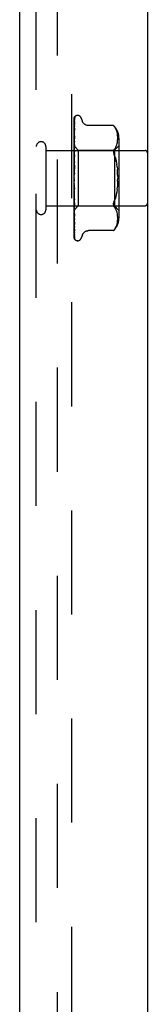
# Model space of a CAD drawing. Header units: inches. Extents: x 0 to 85, y 0 to 55.
# Tile 22 of 55: x 43.588 to 44.163, y 23.842 to 28.265. Entities that reach past the tile are written whole.
import ezdxf

# ---------------------------------------------------------------- set-up
doc = ezdxf.new("R2010")
doc.units = ezdxf.units.IN
doc.header["$LTSCALE"] = 4.675
doc.header["$MEASUREMENT"] = 0
doc.linetypes.add('HIDDEN', pattern=[0.2, 0.1, -0.1])
doc.layers.add('DEFAULT_2', color=8, linetype='HIDDEN')
doc.layers.add('FRONT_COVER', color=7, linetype='CONTINUOUS')

msp = doc.modelspace()

# ---------------------------------------------------------------- linework, layer by layer
at = {"layer": 'DEFAULT_2', "color": 8, "linetype": 'HIDDEN'}
for p, q in [((43.757762, 19.689227), (43.757762, 35.417227)), ((43.820762, 35.410227), (43.820762, 19.696227))]:
    msp.add_line(p, q, dxfattribs=at)
at = {"layer": 'FRONT_COVER', "color": 3, "linetype": 'Continuous'}
for p, q in [((43.587762, 35.571227), (43.587762, 19.535227)), ((44.162762, 35.598227), (44.162762, 19.508227))]:
    msp.add_line(p, q, dxfattribs=at)
at = {"layer": 'FRONT_COVER', "color": 8, "linetype": 'HIDDEN'}
for p, q in [((43.662762, 19.535227), (43.662762, 35.571227)), ((43.832762, 27.548652), (43.832762, 27.823496)), ((43.833548, 27.696541), (43.835405, 27.825634)), ((43.835074, 27.800268), (43.835405, 27.822569)), ((43.83759, 27.830282), (43.837514, 27.830184)), ((43.849258, 27.834477), (43.848429, 27.834477)), ((43.870395, 27.808468), (43.86492, 27.82351)), ((43.833548, 27.692706), (43.835074, 27.79674)), ((43.834404, 27.745253), (43.835405, 27.809761)), ((43.834404, 27.728888), (43.835405, 27.787674)), ((43.834405, 27.739154), (43.835405, 27.802453)), ((43.835074, 27.79674), (43.835405, 27.818848)), ((43.835404, 27.787675), (43.835435, 27.788022)), ((43.835568, 27.810868), (43.83558, 27.810904)), ((44.010413, 27.789277), (43.897894, 27.789277)), ((44.010413, 27.789277), (44.010946, 27.788702)), ((44.011351, 27.788255), (44.010748, 27.788917)), ((44.012468, 27.786994), (44.013851, 27.78537)), ((44.017498, 27.780403), (44.013851, 27.78537)), ((44.013851, 27.78537), (44.01749, 27.780416)), ((44.020575, 27.775267), (44.01749, 27.780416)), ((43.833548, 27.670211), (43.835405, 27.777043)), ((43.833548, 27.695191), (43.83473, 27.776942)), ((43.833548, 27.688702), (43.834404, 27.745253)), ((43.833548, 27.65236), (43.835404, 27.74353)), ((43.833548, 27.683823), (43.834405, 27.739154)), ((43.834404, 27.706163), (43.835404, 27.757102)), ((43.835397, 27.743432), (43.834627, 27.73653)), ((43.835404, 27.743526), (43.835397, 27.743441)), ((43.835404, 27.777038), (43.835406, 27.777099)), ((43.835406, 27.777099), (43.835416, 27.777208)), ((44.023056, 27.769921), (44.020561, 27.775295)), ((44.025022, 27.764484), (44.023037, 27.76997)), ((44.026523, 27.759043), (44.025, 27.764554)), ((44.027628, 27.75365), (44.026502, 27.759132)), ((44.028408, 27.748389), (44.02761, 27.753755)), ((44.028906, 27.743257), (44.028394, 27.748502)), ((44.029189, 27.738305), (44.028897, 27.743372)), ((44.029265, 27.733451), (44.029185, 27.738414)), ((43.705762, 27.695227), (43.705762, 27.411227)), ((43.832762, 27.697478), (43.851763, 27.678477)), ((43.834189, 27.690625), (43.833371, 27.681963)), ((43.833549, 27.696541), (43.833525, 27.696539)), ((43.833549, 27.69519), (43.833525, 27.695292)), ((43.833549, 27.692706), (43.833525, 27.692606)), ((43.833547, 27.630907), (43.835403, 27.70312)), ((43.833548, 27.67731), (43.834404, 27.728888)), ((43.833548, 27.661422), (43.834404, 27.706163)), ((43.835388, 27.702879), (43.834189, 27.690625)), ((43.834403, 27.677895), (43.835404, 27.719144)), ((43.835403, 27.703118), (43.835388, 27.702886)), ((44.014786, 27.678477), (44.034786, 27.698477)), ((44.017447, 27.686796), (44.020522, 27.691929)), ((44.020507, 27.691901), (44.023031, 27.697331)), ((44.023018, 27.697301), (44.025033, 27.702848)), ((44.025024, 27.702819), (44.026545, 27.708354)), ((44.026537, 27.708325), (44.027648, 27.713763)), ((44.027643, 27.713731), (44.028413, 27.718917)), ((44.028407, 27.71887), (44.028896, 27.723912)), ((44.028891, 27.723845), (44.029182, 27.728751)), ((44.029179, 27.728667), (44.029265, 27.733549)), ((44.034786, 27.732819), (44.034786, 27.373634)), ((43.705762, 27.677227), (44.152762, 27.677227)), ((43.832762, 27.682476), (43.833145, 27.680104)), ((43.833371, 27.681963), (43.832762, 27.675322)), ((43.832762, 27.665186), (43.833525, 27.669952)), ((43.832762, 27.668017), (43.833525, 27.661843)), ((43.832762, 27.645948), (43.833525, 27.65205)), ((43.832762, 27.64941), (43.833525, 27.642136)), ((43.833145, 27.680104), (43.833525, 27.677625)), ((43.833549, 27.688702), (43.833525, 27.688911)), ((43.833549, 27.683823), (43.833525, 27.683636)), ((43.833549, 27.677309), (43.833525, 27.677625)), ((43.833548, 27.670211), (43.833525, 27.669952)), ((43.833547, 27.661423), (43.833525, 27.661843)), ((43.833548, 27.65236), (43.833525, 27.65205)), ((43.833545, 27.606607), (43.835401, 27.657252)), ((43.833547, 27.641609), (43.834403, 27.677895)), ((43.835383, 27.656976), (43.83377, 27.639151)), ((43.834093, 27.635617), (43.834728, 27.654974)), ((43.834728, 27.654974), (43.835402, 27.675155)), ((43.835401, 27.657268), (43.835384, 27.656981)), ((43.851763, 27.678477), (43.851763, 27.427977)), ((43.851763, 27.678477), (44.014786, 27.678477)), ((44.017456, 27.686813), (44.013851, 27.681928)), ((44.014786, 27.678477), (44.014786, 27.427977)), ((43.83377, 27.639151), (43.832762, 27.627714)), ((43.832762, 27.62336), (43.833525, 27.630576)), ((43.832762, 27.627327), (43.833525, 27.619215)), ((43.835381, 27.607365), (43.832762, 27.577432)), ((43.832762, 27.598236), (43.833525, 27.606306)), ((43.832762, 27.602565), (43.833525, 27.59391)), ((43.833548, 27.641608), (43.833525, 27.642136)), ((43.833547, 27.630907), (43.833525, 27.630576)), ((43.833546, 27.61857), (43.833525, 27.619215)), ((43.833545, 27.606606), (43.833525, 27.606306)), ((43.833535, 27.580241), (43.835391, 27.607486)), ((43.83354, 27.593083), (43.834087, 27.603242)), ((43.833546, 27.61857), (43.834093, 27.635617)), ((43.834087, 27.603242), (43.834721, 27.614734)), ((43.834721, 27.614734), (43.835395, 27.626662)), ((43.835391, 27.607486), (43.835381, 27.607361)), ((44.022695, 27.627472), (44.024811, 27.616211)), ((44.026472, 27.604403), (44.024809, 27.616223)), ((44.026473, 27.604397), (44.027725, 27.592096)), ((43.832762, 27.571486), (43.833525, 27.580118)), ((43.832762, 27.57602), (43.833525, 27.567134)), ((43.833535, 27.580241), (43.833525, 27.580118)), ((44.029098, 27.566397), (44.02927, 27.553221)), ((43.832762, 27.544076), (43.833525, 27.552958)), ((43.832762, 27.548652), (43.833525, 27.539855)), ((43.832762, 27.283562), (43.832762, 27.544076)), ((43.832762, 27.516997), (43.833525, 27.525808)), ((43.832762, 27.521448), (43.833525, 27.513059)), ((43.833542, 27.512814), (43.833525, 27.513059)), ((43.834074, 27.520274), (43.833529, 27.526828)), ((43.834707, 27.512895), (43.834074, 27.520274)), ((43.83538, 27.505282), (43.834707, 27.512895)), ((44.026473, 27.502057), (44.027725, 27.514357)), ((44.029098, 27.540056), (44.02927, 27.553232)), ((43.832762, 27.491227), (43.833525, 27.499648)), ((43.832762, 27.495394), (43.833525, 27.487716)), ((43.832762, 27.467698), (43.833525, 27.475425)), ((43.832762, 27.471429), (43.833525, 27.46474)), ((43.834034, 27.489122), (43.832941, 27.501596)), ((43.833545, 27.500369), (43.833525, 27.499648)), ((43.833547, 27.487391), (43.833525, 27.487716)), ((43.833547, 27.476009), (43.833525, 27.475425)), ((43.835398, 27.473692), (43.833542, 27.512814)), ((43.834091, 27.486703), (43.833544, 27.500369)), ((43.835403, 27.425682), (43.833546, 27.487391)), ((43.834094, 27.455735), (43.833547, 27.476009)), ((43.835381, 27.473944), (43.834034, 27.489122)), ((43.834726, 27.471208), (43.834091, 27.486703)), ((43.8354, 27.455079), (43.834726, 27.471208)), ((43.835382, 27.473927), (43.835398, 27.473687)), ((44.024811, 27.490242), (44.022695, 27.478981)), ((44.026473, 27.502057), (44.024809, 27.49023)), ((43.705762, 27.429227), (44.152762, 27.429227)), ((43.832762, 27.454491), (43.833369, 27.447685)), ((43.832762, 27.44726), (43.833525, 27.454014)), ((43.832762, 27.450421), (43.833525, 27.444962)), ((43.832762, 27.430652), (43.833525, 27.436189)), ((43.832762, 27.433129), (43.833017, 27.431731)), ((43.83296, 27.409173), (43.851763, 27.427977)), ((43.833017, 27.431731), (43.833272, 27.430387)), ((43.833272, 27.430387), (43.833525, 27.429097)), ((43.833369, 27.447685), (43.834187, 27.43873)), ((43.833548, 27.464415), (43.833525, 27.46474)), ((43.833548, 27.454489), (43.833525, 27.454014)), ((43.833548, 27.444675), (43.833525, 27.444962)), ((43.833549, 27.436558), (43.833525, 27.436189)), ((43.833543, 27.428978), (43.833525, 27.429097)), ((43.833548, 27.428872), (43.833543, 27.428978)), ((43.835404, 27.382351), (43.833547, 27.464414)), ((43.834404, 27.41379), (43.833548, 27.454488)), ((43.834404, 27.398324), (43.833548, 27.444674)), ((43.834404, 27.388179), (43.833548, 27.436558)), ((43.834404, 27.376065), (43.833548, 27.428872)), ((43.834729, 27.432692), (43.834094, 27.455735)), ((43.834187, 27.43873), (43.835385, 27.425956)), ((43.835403, 27.408643), (43.834729, 27.432692)), ((43.835386, 27.42595), (43.835402, 27.425679)), ((43.851763, 27.427977), (44.014786, 27.427977)), ((44.012588, 27.446492), (44.011616, 27.44337)), ((44.012588, 27.446492), (44.013851, 27.449785)), ((44.017456, 27.41964), (44.013851, 27.424526)), ((44.014786, 27.427977), (44.034786, 27.407977)), ((43.832762, 27.408994), (43.83296, 27.409174)), ((43.833549, 27.422857), (43.833525, 27.422594)), ((43.833549, 27.417574), (43.833525, 27.417719)), ((43.833549, 27.413876), (43.833525, 27.41372)), ((43.833549, 27.411186), (43.833525, 27.411238)), ((43.833549, 27.409938), (43.833525, 27.409889)), ((43.834404, 27.368546), (43.833548, 27.422856)), ((43.834405, 27.360219), (43.833548, 27.417574)), ((43.834405, 27.355597), (43.833548, 27.413875)), ((43.834405, 27.351357), (43.833548, 27.411186)), ((43.834405, 27.349797), (43.833548, 27.409938)), ((43.833775, 27.398337), (43.834623, 27.389916)), ((43.835404, 27.367487), (43.834404, 27.41379)), ((43.835404, 27.345223), (43.834404, 27.398324)), ((43.835405, 27.333067), (43.834404, 27.388179)), ((43.834623, 27.389916), (43.835392, 27.382533)), ((43.835392, 27.382525), (43.835403, 27.382356)), ((44.020522, 27.414525), (44.017447, 27.419657)), ((44.023031, 27.409122), (44.020507, 27.414553)), ((44.025033, 27.403605), (44.023018, 27.409152)), ((44.026545, 27.398099), (44.025024, 27.403635)), ((44.027648, 27.39269), (44.026537, 27.398128)), ((44.028413, 27.387536), (44.027643, 27.392722)), ((44.028896, 27.382542), (44.028407, 27.387583)), ((44.029182, 27.377703), (44.028891, 27.382608)), ((43.832762, 27.368445), (43.833379, 27.36261)), ((43.835405, 27.315628), (43.834404, 27.376065)), ((43.835405, 27.306618), (43.834404, 27.368546)), ((43.835405, 27.294631), (43.834405, 27.360219)), ((43.835405, 27.289091), (43.834405, 27.355597)), ((43.835405, 27.282988), (43.834405, 27.351357)), ((43.835405, 27.281119), (43.834405, 27.349797)), ((43.835405, 27.345201), (43.835404, 27.345228)), ((44.020561, 27.331159), (44.023056, 27.336532)), ((44.023037, 27.336484), (44.025022, 27.341969)), ((44.025, 27.3419), (44.026523, 27.34741)), ((44.026502, 27.347322), (44.027628, 27.352803)), ((44.02761, 27.352699), (44.028408, 27.358064)), ((44.028394, 27.357951), (44.028906, 27.363196)), ((44.028897, 27.363082), (44.029189, 27.368149)), ((44.029265, 27.372904), (44.029179, 27.377786)), ((44.029185, 27.36804), (44.029265, 27.373003)), ((43.835432, 27.31528), (43.835404, 27.315634)), ((43.870395, 27.297985), (43.86492, 27.282943)), ((44.010413, 27.317176), (43.897889, 27.317176)), ((44.0105, 27.317274), (44.010413, 27.317176)), ((44.017498, 27.32605), (44.013851, 27.321084)), ((44.01749, 27.326038), (44.020575, 27.331186)), ((43.836489, 27.277723), (43.836526, 27.277677)), ((43.849258, 27.271977), (43.848429, 27.271977))]:
    msp.add_line(p, q, dxfattribs=at)
for points in [[(43.832762, 27.823491), (43.833293, 27.824781), (43.833883, 27.825934), (43.834509, 27.826958), (43.835141, 27.827843), (43.835751, 27.828589), (43.836309, 27.829196), (43.836786, 27.82966), (43.837163, 27.829993), (43.837417, 27.830194), (43.837556, 27.830284), (43.83759, 27.830282)], [(43.836619, 27.829228), (43.836042, 27.828403), (43.835329, 27.82719), (43.834712, 27.825928), (43.834163, 27.824606), (43.833661, 27.823208), (43.833199, 27.821718), (43.832762, 27.820066)], [(43.835905, 27.824871), (43.835532, 27.824314), (43.835279, 27.823932), (43.835003, 27.823502), (43.834707, 27.823024), (43.834401, 27.822505), (43.834091, 27.821948), (43.833781, 27.821353), (43.833477, 27.820725), (43.833185, 27.820062), (43.832909, 27.819369), (43.832762, 27.818962)], [(43.835404, 27.825631), (43.835412, 27.825864), (43.835469, 27.826447), (43.835578, 27.827009), (43.835732, 27.82754), (43.835923, 27.828035), (43.836138, 27.828477), (43.836359, 27.828854), (43.836566, 27.829159), (43.836624, 27.829237)], [(43.835404, 27.822567), (43.835422, 27.822946), (43.835493, 27.823508), (43.835607, 27.824015), (43.835743, 27.82444), (43.83587, 27.824753), (43.835968, 27.824955), (43.836017, 27.825043), (43.836019, 27.825046)], [(43.836019, 27.825046), (43.836, 27.825017), (43.835905, 27.824871)], [(43.835607, 27.820226), (43.835258, 27.818984), (43.834781, 27.817167), (43.834323, 27.815271), (43.833883, 27.813301), (43.833461, 27.811256), (43.833057, 27.809137), (43.832762, 27.807454)], [(43.835217, 27.810179), (43.834736, 27.809277), (43.834455, 27.808745), (43.834159, 27.808167), (43.833857, 27.807552), (43.833556, 27.806902), (43.83326, 27.80622), (43.832978, 27.805508), (43.832762, 27.804906)], [(43.83546, 27.803032), (43.83513, 27.801203), (43.834677, 27.798583), (43.834239, 27.795916), (43.833815, 27.79321), (43.833406, 27.790465), (43.833014, 27.787686), (43.832762, 27.785801)], [(43.834827, 27.786566), (43.834218, 27.785286), (43.83387, 27.784543), (43.833513, 27.783744), (43.833158, 27.782892), (43.832822, 27.781998), (43.832762, 27.781827)], [(43.835434, 27.788021), (43.835427, 27.787995), (43.835372, 27.787826), (43.835254, 27.787522), (43.835069, 27.787095), (43.834827, 27.786566)], [(43.83558, 27.810904), (43.835513, 27.810759), (43.835393, 27.810516), (43.835217, 27.810179)], [(43.835404, 27.818843), (43.835445, 27.819443), (43.835543, 27.819987), (43.835605, 27.820224)], [(43.835404, 27.809761), (43.835422, 27.810102), (43.835478, 27.810513), (43.835541, 27.810782), (43.835568, 27.810868)], [(43.835404, 27.802448), (43.835425, 27.802796), (43.835459, 27.803037)], [(43.897804, 27.789277), (43.896606, 27.789302), (43.89405, 27.789521), (43.891598, 27.789945), (43.889255, 27.790558), (43.887026, 27.791343), (43.88492, 27.792279), (43.882941, 27.793349), (43.881096, 27.794536), (43.879387, 27.795828), (43.877813, 27.797208), (43.876372, 27.798663), (43.875062, 27.800181), (43.873881, 27.801758), (43.872831, 27.803375), (43.871909, 27.805021), (43.871116, 27.806677), (43.870395, 27.808469)], [(44.010558, 27.789121), (44.010447, 27.789239), (44.010413, 27.789277)], [(44.011355, 27.788249), (44.01187, 27.787676), (44.012468, 27.786994)], [(44.012729, 27.786693), (44.012218, 27.787281), (44.011754, 27.787804)], [(43.835415, 27.777199), (43.83509, 27.774809), (43.834642, 27.771431), (43.834209, 27.768049), (43.83379, 27.764667), (43.833385, 27.761288), (43.832997, 27.757921), (43.832762, 27.755811)], [(43.833699, 27.752861), (43.833345, 27.752049), (43.832996, 27.751189), (43.832762, 27.750561)], [(43.834627, 27.73653), (43.834196, 27.73254), (43.833778, 27.728594), (43.833375, 27.724692), (43.832762, 27.71854)], [(43.835402, 27.757099), (43.8354, 27.757083), (43.835368, 27.756909), (43.835284, 27.756593), (43.835134, 27.75615), (43.834922, 27.755606), (43.834663, 27.754995), (43.834364, 27.754326), (43.833699, 27.752861)], [(43.834249, 27.715634), (43.833593, 27.714202), (43.833259, 27.713456), (43.832936, 27.712688), (43.832762, 27.712246)], [(43.832762, 27.697435), (43.833035, 27.697147), (43.833251, 27.696913), (43.833411, 27.696733), (43.83351, 27.696609), (43.833548, 27.696545), (43.833549, 27.696541)], [(43.832762, 27.697024), (43.832954, 27.69664), (43.833145, 27.696223), (43.833336, 27.695774), (43.833525, 27.695292)], [(43.832762, 27.696589), (43.832954, 27.696627), (43.833145, 27.696631), (43.833336, 27.696602), (43.833525, 27.696539)], [(43.832762, 27.695496), (43.833035, 27.695318), (43.833251, 27.695197), (43.833411, 27.695134), (43.83351, 27.695129), (43.833548, 27.695181), (43.833549, 27.69519)], [(43.832762, 27.694161), (43.833035, 27.693774), (43.833251, 27.693436), (43.833411, 27.693146), (43.83351, 27.692908), (43.833548, 27.692729), (43.833549, 27.692706)], [(43.832762, 27.690972), (43.832954, 27.691431), (43.833145, 27.691856), (43.833336, 27.692248), (43.833525, 27.692606)], [(43.832762, 27.692263), (43.832954, 27.69147), (43.833145, 27.690647), (43.833336, 27.689794), (43.833525, 27.688911)], [(43.835403, 27.719147), (43.835387, 27.718924), (43.835331, 27.718573), (43.835219, 27.718117), (43.835048, 27.717576), (43.834822, 27.716968), (43.834552, 27.716318), (43.834249, 27.715634)], [(43.832762, 27.688416), (43.833035, 27.688353), (43.833251, 27.688349), (43.833411, 27.688406), (43.83351, 27.688519), (43.833549, 27.688702)], [(43.832762, 27.685793), (43.833035, 27.685321), (43.833251, 27.684892), (43.833411, 27.684501), (43.83351, 27.684158), (43.833548, 27.683871), (43.833549, 27.683823)], [(43.832762, 27.680376), (43.832954, 27.68124), (43.833145, 27.682071), (43.833336, 27.68287), (43.833525, 27.683636)], [(43.832762, 27.67645), (43.833035, 27.676505), (43.833251, 27.676618), (43.833411, 27.676792), (43.83351, 27.67702), (43.833549, 27.677309)], [(43.835402, 27.675166), (43.835397, 27.675057), (43.835345, 27.674578), (43.83523, 27.674007), (43.835045, 27.673366), (43.834798, 27.672681), (43.834501, 27.671968), (43.83417, 27.671251), (43.833822, 27.670532), (43.833469, 27.669814), (43.833122, 27.669091), (43.832762, 27.668284)], [(43.832762, 27.672635), (43.833035, 27.672095), (43.833251, 27.671589), (43.833411, 27.671112), (43.83351, 27.670676), (43.833548, 27.670291), (43.833548, 27.670211)], [(43.832762, 27.66003), (43.833037, 27.660203), (43.833253, 27.660429), (43.833411, 27.660709), (43.833509, 27.66104), (43.833547, 27.661423)], [(43.832762, 27.65516), (43.833035, 27.654572), (43.833251, 27.654008), (43.833411, 27.653462), (43.83351, 27.652949), (43.833548, 27.65248), (43.833548, 27.65236)], [(44.010544, 27.673662), (44.01041, 27.671252), (44.010544, 27.668701), (44.01094, 27.665983), (44.011616, 27.663083), (44.012588, 27.659962), (44.013851, 27.656669)], [(44.010544, 27.673662), (44.01094, 27.675948), (44.011616, 27.678102), (44.012588, 27.68012), (44.013851, 27.681928)], [(44.013851, 27.656669), (44.017214, 27.647736), (44.020161, 27.638015), (44.022699, 27.627454)], [(44.022695, 27.627472), (44.020156, 27.638035), (44.01721, 27.647749), (44.013851, 27.656669)], [(43.832762, 27.63975), (43.833035, 27.640031), (43.833251, 27.640362), (43.833411, 27.640747), (43.83351, 27.641176), (43.833548, 27.641608)], [(43.832762, 27.634002), (43.833035, 27.633386), (43.833251, 27.632784), (43.833411, 27.63219), (43.83351, 27.631618), (43.833548, 27.631082), (43.833547, 27.630907)], [(43.833211, 27.621157), (43.832906, 27.620591), (43.832762, 27.620308)], [(43.832762, 27.616342), (43.833035, 27.616723), (43.833251, 27.617147), (43.833411, 27.617619), (43.83351, 27.618127), (43.833546, 27.61857)], [(43.832762, 27.609923), (43.833035, 27.609303), (43.833251, 27.608685), (43.833411, 27.608063), (43.83351, 27.607453), (43.833548, 27.60687), (43.833545, 27.606606)], [(43.835396, 27.626686), (43.835346, 27.626174), (43.835216, 27.625493), (43.835011, 27.624791), (43.834756, 27.624114), (43.834464, 27.623463), (43.834154, 27.622851), (43.833838, 27.622271), (43.833211, 27.621157)], [(43.833524, 27.610445), (43.833554, 27.610653), (43.833627, 27.610803), (43.833744, 27.610891), (43.833899, 27.610916), (43.834087, 27.610873), (43.834297, 27.61076), (43.834518, 27.610577), (43.83474, 27.610317), (43.83495, 27.609974), (43.835134, 27.609555), (43.83528, 27.609059), (43.835372, 27.608513), (43.835405, 27.607947), (43.835391, 27.607486)], [(43.832762, 27.590654), (43.833035, 27.591121), (43.833251, 27.591622), (43.833411, 27.592164), (43.83351, 27.592732), (43.833541, 27.593083)], [(43.832762, 27.583796), (43.833035, 27.583193), (43.833251, 27.582582), (43.833411, 27.581955), (43.83351, 27.581329), (43.833548, 27.580719), (43.833535, 27.580241)], [(43.833659, 27.571422), (43.833316, 27.570969), (43.833149, 27.570746), (43.832969, 27.570494), (43.832762, 27.570181)], [(43.832762, 27.563613), (43.833035, 27.564149), (43.833251, 27.56471), (43.833411, 27.565302), (43.833449, 27.565497)], [(43.833449, 27.565497), (43.83351, 27.565909), (43.833548, 27.566518), (43.833525, 27.567134)], [(43.83345, 27.565496), (43.833702, 27.566866), (43.833994, 27.568403), (43.834298, 27.569968), (43.834617, 27.571563), (43.834951, 27.573195), (43.835267, 27.574698)], [(43.833541, 27.593083), (43.833548, 27.593312), (43.833525, 27.59391)], [(43.835294, 27.574833), (43.835196, 27.5744), (43.835, 27.573777), (43.834772, 27.573224), (43.834528, 27.57274), (43.834288, 27.57233), (43.834061, 27.571981), (43.833851, 27.571683), (43.833659, 27.571422)], [(44.029098, 27.566388), (44.028594, 27.57938), (44.027725, 27.592096)], [(43.832762, 27.556564), (43.833035, 27.556001), (43.833251, 27.555417), (43.833411, 27.554808), (43.83351, 27.554189), (43.833548, 27.553574), (43.833525, 27.552958)], [(43.832762, 27.536196), (43.833035, 27.536782), (43.833251, 27.537382), (43.833411, 27.538003), (43.83351, 27.538628), (43.833548, 27.539244), (43.833525, 27.539855)], [(43.832762, 27.529211), (43.833035, 27.528708), (43.833251, 27.528174), (43.833411, 27.527604), (43.83351, 27.527014), (43.833529, 27.526828)], [(43.833529, 27.526828), (43.833548, 27.526417), (43.833525, 27.525808)], [(44.029098, 27.540065), (44.028594, 27.527074), (44.027725, 27.514357)], [(43.832762, 27.509395), (43.833035, 27.510009), (43.833251, 27.510627), (43.833411, 27.511254), (43.83351, 27.511875), (43.833548, 27.512475), (43.833542, 27.512814)], [(43.832762, 27.511069), (43.83292, 27.510793), (43.833196, 27.510337), (43.833759, 27.509445)], [(43.832941, 27.501596), (43.832819, 27.503003), (43.832762, 27.503664)], [(43.832762, 27.502727), (43.833035, 27.502301), (43.833251, 27.501836), (43.833411, 27.501327), (43.83351, 27.500787), (43.833545, 27.500369)], [(43.832762, 27.484178), (43.833035, 27.484799), (43.833251, 27.485412), (43.833411, 27.486022), (43.83351, 27.486616), (43.833548, 27.487179), (43.833547, 27.487391)], [(43.832762, 27.478067), (43.833035, 27.477734), (43.833251, 27.477355), (43.833411, 27.476925), (43.83351, 27.476455), (43.833547, 27.476009)], [(43.833759, 27.509445), (43.834047, 27.508973), (43.834339, 27.508461), (43.834626, 27.507894), (43.834893, 27.507277), (43.835123, 27.506605), (43.835291, 27.505918), (43.835384, 27.505227)], [(44.022699, 27.478999), (44.020156, 27.468419), (44.01721, 27.458704)], [(43.832762, 27.461457), (43.833035, 27.462062), (43.833251, 27.462647), (43.833411, 27.46322), (43.83351, 27.463765), (43.833548, 27.46427), (43.833548, 27.464415)], [(43.832762, 27.461766), (43.832798, 27.461686), (43.833107, 27.461043), (43.833429, 27.460413), (43.833759, 27.45978), (43.83409, 27.459136), (43.834413, 27.458472), (43.834717, 27.457783), (43.834983, 27.457084), (43.835196, 27.456379), (43.835334, 27.455717), (43.835396, 27.455135), (43.8354, 27.455065)], [(43.832762, 27.456124), (43.833035, 27.455897), (43.833251, 27.455617), (43.833411, 27.45528), (43.83351, 27.454897), (43.833548, 27.454489)], [(43.832762, 27.442053), (43.833035, 27.442619), (43.833251, 27.443157), (43.833411, 27.44367), (43.83351, 27.444147), (43.833548, 27.444576), (43.833548, 27.444675)], [(43.832762, 27.437691), (43.833035, 27.437577), (43.833251, 27.437406), (43.833411, 27.437176), (43.83351, 27.436894), (43.833549, 27.436558)], [(43.832762, 27.426666), (43.833016, 27.427137), (43.833222, 27.427575), (43.83338, 27.427984), (43.833487, 27.428357), (43.833541, 27.428687), (43.833548, 27.428872)], [(44.01041, 27.435201), (44.010544, 27.437752), (44.01094, 27.44047), (44.011616, 27.44337)], [(44.01041, 27.435201), (44.010544, 27.432791), (44.01094, 27.430506), (44.011616, 27.428351), (44.012588, 27.426334), (44.013851, 27.424526)], [(44.013851, 27.449785), (44.017214, 27.458718), (44.020161, 27.468438)], [(43.832762, 27.423433), (43.833035, 27.423437), (43.833251, 27.423382), (43.833411, 27.423266), (43.83351, 27.423095), (43.833549, 27.422857)], [(43.832762, 27.418474), (43.832954, 27.419461), (43.833145, 27.420477), (43.833336, 27.421521), (43.833525, 27.422594)], [(43.832762, 27.420177), (43.832954, 27.419513), (43.833145, 27.418882), (43.833336, 27.418284), (43.833525, 27.417719)], [(43.832762, 27.415854), (43.833035, 27.416286), (43.833251, 27.416671), (43.833411, 27.417013), (43.83351, 27.417305), (43.833548, 27.417539), (43.833549, 27.417574)], [(43.832762, 27.41558), (43.832829, 27.415413), (43.833181, 27.414593), (43.833549, 27.413795), (43.83392, 27.413008), (43.834281, 27.412232), (43.834614, 27.411476), (43.834905, 27.410745), (43.835135, 27.41007), (43.835293, 27.409469), (43.835377, 27.408972), (43.835402, 27.40864)], [(43.832762, 27.413866), (43.833035, 27.413987), (43.833251, 27.41405), (43.833411, 27.414053), (43.83351, 27.413999), (43.833549, 27.413876)], [(43.832762, 27.411167), (43.832954, 27.411758), (43.833145, 27.41238), (43.833336, 27.413035), (43.833525, 27.41372)], [(43.832762, 27.412034), (43.832954, 27.411784), (43.833145, 27.411568), (43.833336, 27.411386), (43.833525, 27.411238)], [(43.832762, 27.410007), (43.833035, 27.410346), (43.833251, 27.410633), (43.833411, 27.410869), (43.83351, 27.411051), (43.833548, 27.411173), (43.833549, 27.411186)], [(43.832762, 27.409336), (43.833035, 27.409571), (43.833251, 27.409749), (43.833411, 27.409871), (43.83351, 27.409936), (43.833548, 27.409941), (43.833549, 27.409938)], [(43.832762, 27.408871), (43.832986, 27.406485), (43.833775, 27.398337)], [(43.83296, 27.409174), (43.833145, 27.409375), (43.833336, 27.409615), (43.833525, 27.409889)], [(43.832762, 27.374251), (43.832947, 27.373764), (43.833279, 27.372953), (43.83362, 27.372172), (43.834284, 27.370708)], [(43.832762, 27.3393), (43.832852, 27.339048), (43.833197, 27.338149), (43.833552, 27.337305), (43.833895, 27.336538), (43.834519, 27.335186)], [(43.833379, 27.36261), (43.833783, 27.358954), (43.834201, 27.355274), (43.834633, 27.351572), (43.835404, 27.34521)], [(43.834284, 27.370708), (43.834587, 27.370025), (43.834854, 27.369387), (43.835077, 27.368803), (43.835241, 27.368301), (43.835343, 27.367904), (43.835391, 27.367631), (43.835403, 27.367484)], [(43.832762, 27.334664), (43.833004, 27.332665), (43.833393, 27.329581), (43.8338, 27.326506), (43.834221, 27.323451), (43.834656, 27.320416), (43.835105, 27.317406), (43.835432, 27.315289)], [(43.832762, 27.312004), (43.832894, 27.311629), (43.833198, 27.310835), (43.833519, 27.310075), (43.833847, 27.30935), (43.834173, 27.308667), (43.834486, 27.308032)], [(43.832762, 27.308731), (43.83303, 27.306954), (43.833426, 27.3045), (43.83384, 27.302101), (43.834269, 27.299761), (43.834713, 27.297478), (43.835173, 27.29526), (43.835509, 27.293727)], [(43.832762, 27.293352), (43.832985, 27.292736), (43.833237, 27.292108), (43.8335, 27.291505), (43.833771, 27.290927), (43.834045, 27.290377), (43.83432, 27.289855), (43.834589, 27.289363), (43.834848, 27.288906), (43.835093, 27.288485)], [(43.834486, 27.308032), (43.835034, 27.306933), (43.835245, 27.306494), (43.835394, 27.306163), (43.835441, 27.30605)], [(43.834519, 27.335186), (43.834787, 27.334595), (43.835024, 27.334051), (43.835207, 27.333594), (43.835328, 27.333252), (43.835391, 27.333032), (43.835402, 27.332984)], [(43.835402, 27.332984), (43.835412, 27.332938), (43.835408, 27.332974), (43.835404, 27.333065)], [(43.835441, 27.30605), (43.835472, 27.305972), (43.835487, 27.305929), (43.835462, 27.306034), (43.835423, 27.306292), (43.835404, 27.306616)], [(43.835506, 27.293731), (43.83545, 27.294038), (43.835404, 27.294636)], [(43.870395, 27.297985), (43.871116, 27.299776), (43.871909, 27.301432), (43.872831, 27.303078), (43.87388, 27.304696), (43.875062, 27.306272), (43.876372, 27.30779), (43.877812, 27.309245), (43.879387, 27.310625), (43.881096, 27.311917), (43.882941, 27.313104), (43.88492, 27.314174), (43.887025, 27.31511), (43.889255, 27.315895), (43.891597, 27.316508), (43.894049, 27.316932), (43.896605, 27.317151), (43.897803, 27.317176)], [(44.0105, 27.317274), (44.010785, 27.317578), (44.011269, 27.318105), (44.011945, 27.318864), (44.012805, 27.319855), (44.013851, 27.321084)], [(44.013851, 27.321084), (44.012804, 27.319854), (44.011943, 27.318862), (44.011268, 27.318104), (44.010784, 27.317577)], [(43.832762, 27.291536), (43.832814, 27.291277), (43.8332, 27.289484), (43.833606, 27.287795), (43.834034, 27.286182), (43.834486, 27.28464), (43.834963, 27.28317), (43.835469, 27.281777), (43.835841, 27.280847)], [(43.832762, 27.284018), (43.832798, 27.283916), (43.83306, 27.283236), (43.833342, 27.282586), (43.833639, 27.281968), (43.833946, 27.281383), (43.834258, 27.280833), (43.834571, 27.280318), (43.834882, 27.279839), (43.835184, 27.2794), (43.835474, 27.279), (43.835745, 27.278643), (43.835992, 27.27833), (43.836205, 27.278067), (43.836489, 27.277723)], [(43.832762, 27.283562), (43.832857, 27.283261), (43.833334, 27.281927), (43.833878, 27.280693), (43.834519, 27.279519), (43.835365, 27.278288)], [(43.835093, 27.288485), (43.835497, 27.287797), (43.835634, 27.287557), (43.835691, 27.287454)], [(43.835691, 27.287454), (43.835716, 27.287408), (43.835745, 27.287353), (43.835722, 27.287405), (43.835655, 27.287581), (43.835559, 27.2879), (43.835469, 27.288333), (43.835413, 27.288853), (43.835404, 27.289092)], [(43.835838, 27.280854), (43.835706, 27.281206), (43.835552, 27.281751), (43.835445, 27.28237), (43.835404, 27.282992)], [(43.836526, 27.277677), (43.836531, 27.277671), (43.836501, 27.277711), (43.836404, 27.277847), (43.836264, 27.278069), (43.836096, 27.278367), (43.835928, 27.278715), (43.835779, 27.279083), (43.835649, 27.27948), (43.835542, 27.279903), (43.835461, 27.280363), (43.835413, 27.280864), (43.835404, 27.281122)]]:
    msp.add_lwpolyline(points, dxfattribs=at)
for centre, radius, start, end in [((43.848429, 27.81781), 0.016667, 90, 160.051559), ((43.849258, 27.81781), 0.016667, 20, 90), ((43.957208, 27.732819), 0.077578, 0, 46.699244), ((43.684262, 27.695227), 0.0215, 0, 180), ((44.152762, 27.667227), 0.01, 0, 90), ((44.152762, 27.439227), 0.01, 270, 360), ((43.684262, 27.411227), 0.0215, 180, 360), ((43.957208, 27.373634), 0.077578, 313.300757, 360), ((43.848429, 27.288643), 0.016667, 218.621845, 270), ((43.849258, 27.288643), 0.016667, 270, 340)]:
    msp.add_arc(centre, radius, start, end, dxfattribs=at)

doc.saveas('drawing.dxf')
